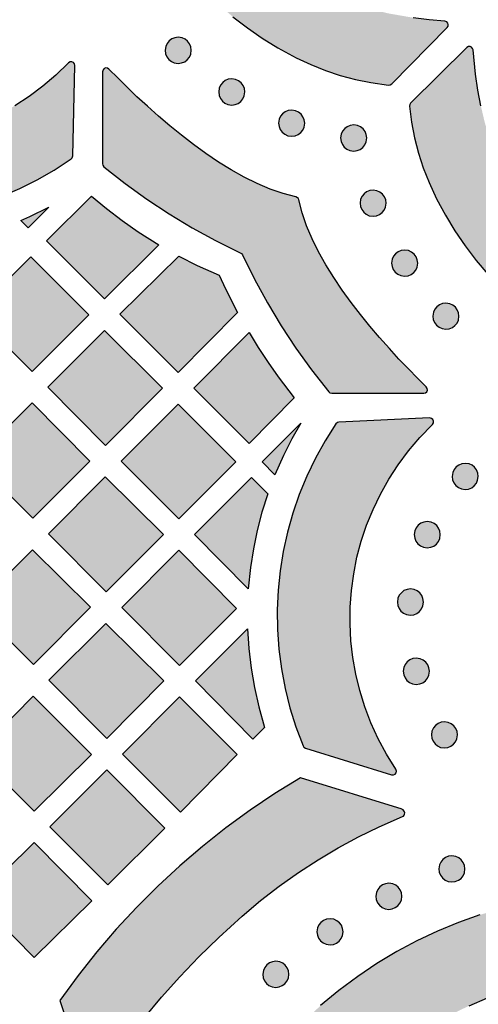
# Model space of a CAD drawing. Header units: millimetres. Extents: x -575 to 893, y -1168 to -690.
# Tile 48 of 72: x 410 to 469, y -1074 to -947. Entities that reach past the tile are written whole.
import ezdxf

# ---------------------------------------------------------------- set-up
doc = ezdxf.new("R2010")
doc.units = ezdxf.units.MM
doc.layers.add('pattern', color=7, linetype='Continuous', true_color=0x000000)

msp = doc.modelspace()

# ---------------------------------------------------------------- hatches: boundary and pattern name
at = {"layer": 'pattern'}
for points in [[(434.13, -943.3), (435.86, -944.94), (437.66, -946.48), (439.52, -947.91), (441.45, -949.24), (443.45, -950.47), (445.82, -951.76), (447.7, -952.64), (449.6, -953.4), (451.51, -954.04), (453.47, -954.56), (455.47, -954.96), (457.76, -955.27), (457.94, -955.26), (458.15, -955.13), (465.33, -947.87), (465.44, -947.68), (465.46, -947.48), (465.4, -947.29), (465.26, -947.14), (465.02, -947.05), (462.98, -946.85), (460.94, -946.59), (457.81, -946.05), (455.65, -945.54), (453.54, -944.88), (451.49, -944.09), (449.5, -943.16), (447.58, -942.09), (445.75, -940.9), (444, -939.58), (442.34, -938.15), (440.78, -936.6), (439.32, -934.94), (437.96, -933.14), (437.39, -932.21), (436.94, -931.24), (436.62, -930.23), (436.43, -929.19), (436.36, -928.14), (436.42, -927.09), (436.6, -926.06), (436.91, -925.04), (437.35, -924.06), (437.96, -923.06), (439.3, -921.29), (440.75, -919.63), (442.31, -918.08), (443.97, -916.64), (445.72, -915.32), (447.56, -914.13), (449.47, -913.06), (451.46, -912.13), (453.51, -911.33), (455.62, -910.68), (457.81, -910.16), (459.85, -909.79), (461.9, -909.49), (465.02, -909.16), (465.23, -909.09), (465.38, -908.95), (465.46, -908.76), (465.45, -908.56), (465.33, -908.34), (458.15, -901.08), (458.01, -900.97), (457.76, -900.94), (455.7, -901.21), (453.69, -901.6), (451.73, -902.1), (449.81, -902.72), (447.91, -903.47), (445.82, -904.45), (443.72, -905.58), (441.7, -906.8), (439.76, -908.12), (437.89, -909.54), (436.09, -911.06), (434.13, -912.9), (432.89, -914.2), (431.74, -915.55), (430.68, -916.95), (429.69, -918.42), (428.56, -920.35), (427.91, -921.68), (427.39, -923.05), (427, -924.46), (426.74, -925.88), (426.61, -927.32), (426.6, -928.76), (426.73, -930.2), (426.98, -931.63), (427.35, -933.03), (427.86, -934.41), (428.56, -935.85), (429.45, -937.4), (430.42, -938.88), (431.47, -940.3), (432.59, -941.66)], [(432.28, -950.79), (432.22, -950.36), (432.06, -949.96), (431.81, -949.62), (431.48, -949.36), (431.09, -949.18), (430.59, -949.11), (430.16, -949.17), (429.76, -949.33), (429.43, -949.58), (429.16, -949.91), (428.99, -950.29), (428.91, -950.79), (428.97, -951.23), (429.13, -951.63), (429.38, -951.96), (429.71, -952.23), (430.09, -952.4), (430.59, -952.48), (431.03, -952.42), (431.43, -952.26), (431.76, -952.01), (432.03, -951.68), (432.2, -951.29)], [(472.41, -981.64), (473.71, -982.88), (475.06, -984.03), (476.46, -985.09), (477.92, -986.08), (479.86, -987.22), (481.19, -987.86), (482.56, -988.38), (483.96, -988.77), (485.39, -989.03), (486.82, -989.16), (488.27, -989.17), (489.71, -989.05), (491.13, -988.8), (492.54, -988.42), (493.91, -987.91), (495.36, -987.22), (496.91, -986.32), (498.39, -985.35), (499.81, -984.3), (501.17, -983.18), (502.81, -981.64), (504.45, -979.91), (505.98, -978.11), (507.41, -976.25), (508.74, -974.32), (509.98, -972.32), (511.26, -969.95), (512.15, -968.07), (512.91, -966.18), (513.55, -964.26), (514.06, -962.3), (514.46, -960.3), (514.77, -958.01), (514.76, -957.83), (514.63, -957.62), (507.37, -950.45), (507.19, -950.33), (506.99, -950.31), (506.8, -950.37), (506.64, -950.51), (506.55, -950.75), (506.36, -952.79), (506.09, -954.83), (505.55, -957.96), (505.04, -960.12), (504.39, -962.23), (503.59, -964.29), (502.66, -966.27), (501.6, -968.19), (500.4, -970.02), (499.09, -971.78), (497.65, -973.44), (496.1, -975), (494.44, -976.45), (492.65, -977.81), (491.72, -978.39), (490.74, -978.83), (489.73, -979.15), (488.7, -979.34), (487.65, -979.41), (486.6, -979.35), (485.56, -979.17), (484.55, -978.86), (483.57, -978.42), (482.57, -977.81), (480.8, -976.47), (479.13, -975.02), (477.58, -973.46), (476.14, -971.8), (474.83, -970.05), (473.63, -968.21), (472.57, -966.3), (471.63, -964.31), (470.84, -962.26), (470.18, -960.15), (469.66, -957.96), (469.29, -955.92), (468.99, -953.87), (468.66, -950.75), (468.6, -950.54), (468.46, -950.39), (468.27, -950.32), (468.07, -950.32), (467.84, -950.45), (460.58, -957.62), (460.48, -957.76), (460.44, -958.01), (460.72, -960.07), (461.1, -962.08), (461.6, -964.04), (462.23, -965.96), (462.97, -967.86), (463.95, -969.95), (465.09, -972.05), (466.31, -974.07), (467.63, -976.01), (469.04, -977.88), (470.56, -979.68)], [(373.92, -968.95), (376.28, -969.9), (378.66, -970.71), (381.08, -971.39), (383.52, -971.92), (385.97, -972.31), (388.44, -972.56), (390.91, -972.67), (393.38, -972.64), (395.84, -972.47), (398.29, -972.17), (400.72, -971.73), (403.13, -971.15), (405.5, -970.44), (407.84, -969.59), (410.13, -968.61), (412.37, -967.49), (414.56, -966.24), (416.78, -964.79), (416.92, -964.65), (416.99, -964.41), (417.26, -952.77), (417.21, -952.54), (417.07, -952.37), (416.87, -952.28), (416.66, -952.29), (416.43, -952.42), (414.81, -953.99), (413.11, -955.43), (411.33, -956.75), (409.5, -957.94), (407.6, -959.01), (405.66, -959.95), (403.67, -960.76), (401.64, -961.45), (399.57, -962.02), (397.48, -962.45), (395.37, -962.76), (393.25, -962.94), (391.12, -962.98), (388.99, -962.9), (386.86, -962.69), (384.74, -962.35), (382.64, -961.88), (380.57, -961.27), (378.52, -960.54), (376.51, -959.67), (374.55, -958.66), (372.63, -957.53), (370.68, -956.2), (370.45, -956.1), (370.22, -956.13), (370.04, -956.26), (369.93, -956.47), (369.94, -956.72), (373.66, -968.65), (373.73, -968.8)], [(420.82, -965.43), (420.85, -965.6), (421, -965.8), (423.74, -967.96), (426.55, -970), (429.42, -971.9), (432.38, -973.68), (435.42, -975.34), (438.67, -976.94), (438.74, -976.98), (438.9, -977.17), (440.44, -980.31), (442.1, -983.35), (443.87, -986.31), (445.77, -989.19), (447.8, -992), (450.04, -994.85), (450.17, -994.97), (450.41, -995.03), (462.29, -995.03), (462.51, -994.97), (462.67, -994.83), (462.76, -994.64), (462.75, -994.42), (462.62, -994.2), (461.5, -993.08), (460.31, -991.89), (459.09, -990.61), (457.85, -989.26), (456.59, -987.85), (455.34, -986.38), (454.11, -984.87), (452.91, -983.31), (451.75, -981.71), (450.66, -980.09), (449.64, -978.44), (448.71, -976.77), (447.88, -975.1), (447.17, -973.43), (446.59, -971.76), (446.15, -970.06), (446.1, -969.91), (446.01, -969.8), (445.78, -969.69), (444.12, -969.26), (442.45, -968.68), (440.78, -967.98), (439.11, -967.15), (437.44, -966.22), (435.79, -965.2), (434.17, -964.11), (432.57, -962.95), (431.01, -961.75), (429.5, -960.52), (428.03, -959.27), (426.62, -958.01), (425.27, -956.77), (423.99, -955.55), (422.79, -954.36), (421.65, -953.21), (421.46, -953.09), (421.24, -953.07), (421.04, -953.14), (420.89, -953.3), (420.83, -953.55)], [(439.19, -956.16), (439.13, -955.72), (438.97, -955.33), (438.72, -954.99), (438.39, -954.73), (438, -954.55), (437.5, -954.48), (437.06, -954.53), (436.67, -954.69), (436.33, -954.95), (436.07, -955.27), (435.89, -955.66), (435.82, -956.16), (435.88, -956.6), (436.04, -956.99), (436.29, -957.33), (436.62, -957.59), (437, -957.77), (437.5, -957.85), (437.94, -957.79), (438.33, -957.63), (438.67, -957.38), (438.94, -957.05), (439.11, -956.66)], [(446.92, -960.19), (446.86, -959.75), (446.7, -959.35), (446.45, -959.02), (446.12, -958.75), (445.74, -958.58), (445.24, -958.5), (444.8, -958.56), (444.4, -958.72), (444.07, -958.97), (443.8, -959.3), (443.63, -959.69), (443.55, -960.19), (443.61, -960.63), (443.77, -961.02), (444.02, -961.36), (444.35, -961.62), (444.74, -961.8), (445.24, -961.87), (445.67, -961.82), (446.07, -961.65), (446.41, -961.4), (446.67, -961.08), (446.85, -960.69)], [(454.93, -962.1), (454.87, -961.66), (454.71, -961.27), (454.46, -960.93), (454.13, -960.67), (453.75, -960.49), (453.25, -960.42), (452.81, -960.47), (452.41, -960.64), (452.08, -960.89), (451.81, -961.22), (451.64, -961.6), (451.56, -962.1), (451.62, -962.54), (451.78, -962.94), (452.03, -963.27), (452.36, -963.54), (452.75, -963.71), (453.25, -963.79), (453.68, -963.73), (454.08, -963.57), (454.41, -963.32), (454.68, -962.99), (454.86, -962.6)], [(457.43, -970.51), (457.38, -970.07), (457.22, -969.68), (456.96, -969.34), (456.63, -969.08), (456.25, -968.9), (455.75, -968.82), (455.31, -968.88), (454.92, -969.04), (454.58, -969.3), (454.32, -969.62), (454.14, -970.01), (454.07, -970.51), (454.12, -970.95), (454.28, -971.34), (454.54, -971.68), (454.86, -971.94), (455.25, -972.12), (455.75, -972.2), (456.19, -972.14), (456.58, -971.98), (456.92, -971.72), (457.18, -971.4), (457.36, -971.01)], [(428.07, -975.87), (421.07, -982.86), (413.6, -975.38), (419.39, -969.59), (421.34, -971.21), (423.36, -972.75), (425.43, -974.2)], [(410.28, -972.75), (411.44, -972.24), (413.9, -971.04), (411.23, -973.7)], [(411.57, -977.41), (419.05, -984.89), (411.72, -992.22), (404.21, -984.78)], [(438.26, -984.6), (430.57, -992.35), (423.06, -984.84), (430.65, -977.33), (433.04, -978.53), (435.88, -979.81), (436.7, -981.55)], [(461.51, -978.24), (461.45, -977.81), (461.29, -977.41), (461.04, -977.07), (460.71, -976.81), (460.32, -976.63), (459.82, -976.56), (459.39, -976.61), (458.99, -976.78), (458.66, -977.03), (458.39, -977.36), (458.22, -977.74), (458.14, -978.24), (458.2, -978.68), (458.36, -979.08), (458.61, -979.41), (458.94, -979.68), (459.32, -979.85), (459.82, -979.93), (460.26, -979.87), (460.66, -979.71), (460.99, -979.46), (461.26, -979.13), (461.43, -978.74)], [(466.84, -985.08), (466.78, -984.64), (466.62, -984.25), (466.37, -983.91), (466.04, -983.64), (465.65, -983.47), (465.15, -983.39), (464.71, -983.45), (464.32, -983.61), (463.98, -983.86), (463.72, -984.19), (463.54, -984.58), (463.47, -985.08), (463.52, -985.52), (463.69, -985.91), (463.94, -986.25), (464.27, -986.51), (464.65, -986.69), (465.15, -986.76), (465.59, -986.71), (465.98, -986.54), (466.32, -986.29), (466.59, -985.96), (466.76, -985.58)], [(421.08, -986.91), (428.55, -994.38), (421.19, -1001.75), (413.75, -994.24)], [(439.73, -987.18), (440.93, -989.13), (442.19, -991.04), (443.5, -992.9), (445.58, -995.62), (439.74, -1001.51), (432.6, -994.38)], [(411.82, -1011.11), (404.31, -1003.67), (411.72, -996.27), (419.16, -1003.77)], [(430.68, -1011.21), (423.23, -1003.76), (430.58, -996.41), (438.03, -1003.86)], [(446.44, -998.86), (445.26, -1000.92), (444.19, -1003.03), (443.08, -1005.54), (441.42, -1003.88)], [(450.96, -998.95), (449.56, -1001.14), (448.31, -1003.4), (447.19, -1005.72), (446.22, -1008.08), (445.38, -1010.49), (444.7, -1012.93), (444.15, -1015.41), (443.75, -1017.91), (443.49, -1020.43), (443.38, -1022.96), (443.41, -1025.5), (443.59, -1028.04), (443.91, -1030.56), (444.39, -1033.08), (445.01, -1035.57), (445.78, -1038.03), (446.72, -1040.51), (446.81, -1040.66), (447.02, -1040.78), (458.13, -1044.23), (458.37, -1044.24), (458.58, -1044.14), (458.71, -1043.96), (458.76, -1043.74), (458.67, -1043.5), (457.46, -1041.56), (456.39, -1039.57), (455.46, -1037.54), (454.67, -1035.47), (454.02, -1033.37), (453.5, -1031.24), (453.12, -1029.09), (452.88, -1026.93), (452.77, -1024.77), (452.8, -1022.6), (452.96, -1020.44), (453.25, -1018.3), (453.67, -1016.18), (454.23, -1014.08), (454.92, -1012.02), (455.74, -1010), (456.69, -1008.03), (457.77, -1006.1), (458.97, -1004.24), (460.31, -1002.45), (461.77, -1000.73), (463.41, -999.04), (463.53, -998.84), (463.55, -998.62), (463.47, -998.42), (463.31, -998.27), (463.05, -998.21), (451.33, -998.74), (451.14, -998.78)], [(469.33, -1005.74), (469.27, -1005.31), (469.11, -1004.91), (468.86, -1004.57), (468.53, -1004.31), (468.14, -1004.13), (467.64, -1004.06), (467.21, -1004.12), (466.81, -1004.28), (466.48, -1004.53), (466.21, -1004.86), (466.03, -1005.24), (465.96, -1005.74), (466.02, -1006.18), (466.18, -1006.58), (466.43, -1006.91), (466.76, -1007.18), (467.15, -1007.35), (467.64, -1007.43), (468.08, -1007.37), (468.48, -1007.21), (468.81, -1006.96), (469.08, -1006.63), (469.25, -1006.24)], [(428.67, -1013.22), (421.28, -1020.61), (413.83, -1013.15), (421.18, -1005.8)], [(442.15, -1008.01), (441.4, -1010.36), (440.78, -1012.71), (440.29, -1015.09), (439.91, -1017.5), (439.64, -1020.24), (432.7, -1013.24), (440.04, -1005.9)], [(464.43, -1013.25), (464.38, -1012.82), (464.21, -1012.42), (463.96, -1012.08), (463.64, -1011.82), (463.25, -1011.64), (462.75, -1011.57), (462.31, -1011.63), (461.92, -1011.79), (461.58, -1012.04), (461.32, -1012.37), (461.14, -1012.75), (461.06, -1013.25), (461.12, -1013.69), (461.28, -1014.09), (461.53, -1014.42), (461.86, -1014.69), (462.25, -1014.86), (462.75, -1014.94), (463.19, -1014.88), (463.58, -1014.72), (463.92, -1014.47), (464.18, -1014.14), (464.36, -1013.76)], [(419.28, -1022.61), (411.9, -1029.99), (404.41, -1022.57), (411.79, -1015.2)], [(438.12, -1022.77), (430.75, -1030.14), (423.3, -1022.64), (430.68, -1015.26)], [(462.25, -1021.95), (462.19, -1021.51), (462.03, -1021.12), (461.78, -1020.78), (461.45, -1020.52), (461.06, -1020.34), (460.56, -1020.26), (460.13, -1020.32), (459.73, -1020.48), (459.4, -1020.74), (459.13, -1021.06), (458.96, -1021.45), (458.88, -1021.95), (458.94, -1022.39), (459.1, -1022.78), (459.35, -1023.12), (459.68, -1023.38), (460.06, -1023.56), (460.56, -1023.63), (461, -1023.58), (461.4, -1023.42), (461.73, -1023.16), (462, -1022.84), (462.17, -1022.45)], [(421.24, -1024.7), (428.74, -1032.12), (421.36, -1039.56), (413.9, -1032.03)], [(441.75, -1038.11), (440.23, -1039.62), (432.81, -1032.13), (439.55, -1025.39), (439.71, -1027.96), (440, -1030.49), (440.43, -1032.99), (440.99, -1035.47)], [(463.02, -1030.88), (462.96, -1030.44), (462.8, -1030.05), (462.54, -1029.71), (462.22, -1029.45), (461.83, -1029.27), (461.33, -1029.2), (460.89, -1029.25), (460.5, -1029.42), (460.16, -1029.67), (459.9, -1030), (459.72, -1030.38), (459.65, -1030.88), (459.7, -1031.32), (459.87, -1031.71), (460.12, -1032.05), (460.45, -1032.32), (460.83, -1032.49), (461.33, -1032.57), (461.77, -1032.51), (462.16, -1032.35), (462.5, -1032.1), (462.76, -1031.77), (462.94, -1031.38)], [(411.87, -1034.08), (419.38, -1041.59), (411.99, -1048.9), (404.55, -1041.46)], [(430.76, -1034.18), (438.22, -1041.63), (430.88, -1049.04), (423.39, -1041.55)], [(466.65, -1039.08), (466.59, -1038.64), (466.43, -1038.25), (466.18, -1037.91), (465.85, -1037.65), (465.46, -1037.47), (464.96, -1037.39), (464.53, -1037.45), (464.13, -1037.61), (463.8, -1037.86), (463.53, -1038.19), (463.35, -1038.58), (463.28, -1039.08), (463.34, -1039.52), (463.5, -1039.91), (463.75, -1040.25), (464.08, -1040.51), (464.46, -1040.69), (464.96, -1040.76), (465.4, -1040.71), (465.8, -1040.55), (466.13, -1040.29), (466.4, -1039.97), (466.57, -1039.58)], [(414.03, -1050.94), (421.39, -1043.6), (428.88, -1051.09), (421.49, -1058.4)], [(418.98, -1084.18), (418.99, -1084.2), (418.99, -1084.21), (419, -1084.23), (419.01, -1084.24), (419.02, -1084.26), (419.02, -1084.27), (419.03, -1084.29), (419.04, -1084.3), (419.04, -1084.3), (419.05, -1084.31), (419.05, -1084.32), (419.06, -1084.33), (419.06, -1084.33), (419.07, -1084.34), (419.08, -1084.35), (419.08, -1084.35), (419.09, -1084.36), (419.09, -1084.37), (419.1, -1084.37), (419.11, -1084.38), (419.11, -1084.38), (419.12, -1084.39), (419.13, -1084.4), (419.13, -1084.4), (419.14, -1084.41), (419.15, -1084.41), (419.15, -1084.42), (419.16, -1084.43), (419.17, -1084.43), (419.18, -1084.44), (419.18, -1084.44), (419.19, -1084.45), (419.2, -1084.45), (419.21, -1084.45), (419.21, -1084.46), (419.22, -1084.46), (419.23, -1084.47), (419.24, -1084.47), (419.25, -1084.47), (419.25, -1084.48), (419.26, -1084.48), (419.27, -1084.49), (419.28, -1084.49), (419.29, -1084.49), (419.31, -1084.5), (419.33, -1084.5), (419.34, -1084.51), (419.36, -1084.51), (419.38, -1084.51), (419.39, -1084.52), (419.41, -1084.52), (419.43, -1084.52), (419.44, -1084.52), (419.46, -1084.52), (419.48, -1084.52), (419.5, -1084.52), (419.51, -1084.52), (419.52, -1084.52), (419.53, -1084.52), (419.54, -1084.51), (419.55, -1084.51), (419.56, -1084.51), (419.56, -1084.51), (419.57, -1084.51), (419.58, -1084.51), (419.59, -1084.5), (419.6, -1084.5), (419.61, -1084.5), (419.62, -1084.49), (419.62, -1084.49), (419.63, -1084.49), (419.64, -1084.49), (419.65, -1084.48), (419.66, -1084.48), (419.67, -1084.47), (419.67, -1084.47), (419.68, -1084.47), (419.69, -1084.46), (419.7, -1084.46), (419.71, -1084.45), (419.71, -1084.45), (419.72, -1084.44), (419.73, -1084.44), (419.74, -1084.44), (419.74, -1084.43), (419.75, -1084.42), (419.76, -1084.42), (419.76, -1084.41), (419.77, -1084.41), (419.78, -1084.4), (419.79, -1084.4), (419.79, -1084.39), (419.8, -1084.39), (419.81, -1084.37), (419.82, -1084.36), (419.83, -1084.35), (419.85, -1084.33), (419.86, -1084.32), (419.87, -1084.31), (419.87, -1084.29), (421.88, -1081.32), (423.97, -1078.44), (426.15, -1075.64), (428.42, -1072.92), (430.79, -1070.28), (433.25, -1067.71), (435.82, -1065.2), (438.86, -1062.44), (441.22, -1060.46), (443.64, -1058.59), (446.12, -1056.83), (448.65, -1055.19), (451.23, -1053.66), (453.85, -1052.24), (456.52, -1050.94), (459.53, -1049.62), (459.54, -1049.62), (459.55, -1049.62), (459.56, -1049.61), (459.57, -1049.61), (459.57, -1049.6), (459.58, -1049.6), (459.59, -1049.59), (459.6, -1049.59), (459.61, -1049.58), (459.61, -1049.58), (459.62, -1049.57), (459.63, -1049.57), (459.64, -1049.56), (459.65, -1049.56), (459.65, -1049.55), (459.66, -1049.55), (459.67, -1049.54), (459.68, -1049.53), (459.68, -1049.53), (459.69, -1049.52), (459.7, -1049.51), (459.7, -1049.51), (459.71, -1049.5), (459.72, -1049.49), (459.72, -1049.48), (459.73, -1049.48), (459.74, -1049.47), (459.74, -1049.46), (459.75, -1049.45), (459.75, -1049.45), (459.76, -1049.44), (459.76, -1049.43), (459.77, -1049.42), (459.77, -1049.41), (459.78, -1049.4), (459.78, -1049.39), (459.79, -1049.39), (459.79, -1049.38), (459.8, -1049.37), (459.8, -1049.36), (459.81, -1049.35), (459.81, -1049.34), (459.81, -1049.33), (459.82, -1049.32), (459.82, -1049.31), (459.82, -1049.3), (459.82, -1049.29), (459.83, -1049.29), (459.83, -1049.28), (459.83, -1049.27), (459.83, -1049.26), (459.84, -1049.25), (459.84, -1049.24), (459.84, -1049.23), (459.84, -1049.22), (459.84, -1049.21), (459.84, -1049.2), (459.84, -1049.19), (459.84, -1049.18), (459.84, -1049.17), (459.84, -1049.16), (459.84, -1049.16), (459.84, -1049.15), (459.84, -1049.14), (459.84, -1049.13), (459.84, -1049.12), (459.84, -1049.11), (459.84, -1049.1), (459.84, -1049.09), (459.84, -1049.08), (459.84, -1049.07), (459.83, -1049.06), (459.83, -1049.06), (459.83, -1049.05), (459.83, -1049.04), (459.83, -1049.03), (459.82, -1049.02), (459.82, -1049.01), (459.82, -1049), (459.81, -1048.99), (459.81, -1048.98), (459.81, -1048.97), (459.8, -1048.96), (459.8, -1048.96), (459.8, -1048.95), (459.79, -1048.94), (459.79, -1048.93), (459.78, -1048.92), (459.78, -1048.91), (459.77, -1048.9), (459.77, -1048.89), (459.76, -1048.89), (459.76, -1048.88), (459.75, -1048.87), (459.74, -1048.86), (459.74, -1048.85), (459.73, -1048.85), (459.73, -1048.84), (459.72, -1048.83), (459.71, -1048.82), (459.71, -1048.82), (459.7, -1048.81), (459.69, -1048.8), (459.69, -1048.8), (459.68, -1048.79), (459.67, -1048.78), (459.66, -1048.78), (459.66, -1048.77), (459.65, -1048.76), (459.64, -1048.76), (459.63, -1048.75), (459.63, -1048.75), (459.62, -1048.74), (459.61, -1048.74), (459.6, -1048.73), (459.59, -1048.73), (459.58, -1048.72), (459.58, -1048.72), (459.57, -1048.71), (459.56, -1048.71), (459.55, -1048.71), (459.54, -1048.7), (459.53, -1048.7), (459.53, -1048.69), (459.52, -1048.69), (459.51, -1048.69), (459.5, -1048.68), (459.49, -1048.68), (446.36, -1044.61), (443.07, -1046.65), (439.86, -1048.81), (436.74, -1051.08), (433.72, -1053.48), (430.79, -1055.98), (427.95, -1058.6), (425.23, -1061.32), (422.6, -1064.14), (420.08, -1067.07), (417.68, -1070.1), (415.31, -1073.33)], [(419.43, -1060.48), (411.99, -1052.96), (404.55, -1060.26), (411.98, -1067.78)], [(467.61, -1056.36), (467.55, -1055.92), (467.39, -1055.53), (467.14, -1055.19), (466.81, -1054.93), (466.43, -1054.75), (465.93, -1054.68), (465.49, -1054.73), (465.1, -1054.9), (464.76, -1055.15), (464.49, -1055.48), (464.32, -1055.86), (464.24, -1056.36), (464.3, -1056.8), (464.46, -1057.19), (464.71, -1057.53), (465.04, -1057.8), (465.43, -1057.97), (465.93, -1058.05), (466.36, -1057.99), (466.76, -1057.83), (467.1, -1057.58), (467.36, -1057.25), (467.54, -1056.86)], [(459.47, -1059.89), (459.42, -1059.46), (459.25, -1059.06), (459, -1058.73), (458.67, -1058.46), (458.29, -1058.29), (457.79, -1058.21), (457.35, -1058.27), (456.96, -1058.43), (456.62, -1058.68), (456.36, -1059.01), (456.18, -1059.4), (456.1, -1059.89), (456.16, -1060.33), (456.32, -1060.73), (456.57, -1061.06), (456.9, -1061.33), (457.29, -1061.5), (457.79, -1061.58), (458.23, -1061.52), (458.62, -1061.36), (458.96, -1061.11), (459.22, -1060.78), (459.4, -1060.4)], [(526.88, -1074.3), (524.54, -1072.33), (522.14, -1070.5), (519.66, -1068.81), (517.12, -1067.26), (514.52, -1065.85), (511.87, -1064.58), (509.17, -1063.44), (506.43, -1062.45), (503.66, -1061.6), (500.85, -1060.89), (498.02, -1060.32), (495.17, -1059.89), (492.3, -1059.59), (489.43, -1059.44), (486.55, -1059.43), (483.68, -1059.56), (480.81, -1059.83), (477.95, -1060.24), (475.12, -1060.79), (472.3, -1061.47), (469.52, -1062.3), (466.77, -1063.27), (464.07, -1064.38), (461.41, -1065.63), (458.8, -1067.02), (456.24, -1068.55), (453.76, -1070.23), (451.33, -1072.04), (448.98, -1074), (446.22, -1076.51), (443.57, -1079.14), (441.03, -1081.86), (438.61, -1084.69), (436.31, -1087.61), (434.13, -1090.62), (432.07, -1093.72), (430.14, -1096.91), (428.34, -1100.17), (426.64, -1103.58), (426.59, -1103.73), (426.63, -1103.98), (431.51, -1115.52), (431.65, -1115.7), (431.84, -1115.8), (432.05, -1115.8), (432.25, -1115.71), (432.4, -1115.51), (433.78, -1112.21), (435.29, -1108.98), (436.92, -1105.82), (438.68, -1102.74), (440.57, -1099.73), (442.57, -1096.8), (444.69, -1093.96), (446.93, -1091.2), (449.28, -1088.54), (451.74, -1085.96), (454.3, -1083.49), (457.09, -1081.02), (459.18, -1079.35), (461.33, -1077.82), (463.55, -1076.42), (465.82, -1075.15), (468.15, -1074.01), (470.52, -1073.01), (472.94, -1072.15), (475.39, -1071.42), (477.87, -1070.82), (480.38, -1070.36), (482.9, -1070.03), (485.44, -1069.85), (487.98, -1069.79), (490.52, -1069.87), (493.06, -1070.09), (495.59, -1070.45), (498.1, -1070.94), (500.58, -1071.58), (503.04, -1072.34), (505.47, -1073.25), (507.85, -1074.3), (510.19, -1075.48), (512.48, -1076.8), (514.78, -1078.31), (517.53, -1080.32), (520.18, -1082.45), (522.73, -1084.69), (525.17, -1087.03), (527.5, -1089.48), (529.72, -1092.02), (531.82, -1094.66), (533.8, -1097.39), (535.66, -1100.21), (537.4, -1103.11), (539.01, -1106.09), (540.49, -1109.14), (541.83, -1112.26), (543.06, -1115.52), (543.19, -1115.72), (543.38, -1115.83), (543.6, -1115.84), (543.8, -1115.75), (543.96, -1115.54), (548.78, -1103.78), (548.82, -1103.64), (548.77, -1103.39), (547.13, -1100.13), (545.36, -1096.94), (543.47, -1093.82), (541.46, -1090.78), (539.33, -1087.83), (537.08, -1084.96), (534.73, -1082.19), (532.26, -1079.5), (529.69, -1076.91)], [(451.87, -1064.47), (451.81, -1064.04), (451.65, -1063.64), (451.4, -1063.3), (451.07, -1063.04), (450.69, -1062.86), (450.19, -1062.79), (449.75, -1062.85), (449.36, -1063.01), (449.02, -1063.26), (448.75, -1063.59), (448.58, -1063.97), (448.5, -1064.47), (448.56, -1064.91), (448.72, -1065.3), (448.97, -1065.64), (449.3, -1065.91), (449.69, -1066.08), (450.19, -1066.16), (450.62, -1066.1), (451.02, -1065.94), (451.36, -1065.69), (451.62, -1065.36), (451.8, -1064.97)], [(444.88, -1069.96), (444.83, -1069.52), (444.66, -1069.12), (444.41, -1068.79), (444.09, -1068.52), (443.7, -1068.35), (443.2, -1068.27), (442.76, -1068.33), (442.37, -1068.49), (442.03, -1068.74), (441.77, -1069.07), (441.59, -1069.46), (441.51, -1069.96), (441.57, -1070.4), (441.73, -1070.79), (441.99, -1071.13), (442.31, -1071.39), (442.7, -1071.57), (443.2, -1071.64), (443.64, -1071.59), (444.03, -1071.42), (444.37, -1071.17), (444.63, -1070.84), (444.81, -1070.46)]]:
    msp.add_hatch(color=256, dxfattribs=at).paths.add_polyline_path(points, flags=0)

# ---------------------------------------------------------------- linework, layer by layer
for points in [[(437.66, -946.48), (439.52, -947.91), (441.45, -949.24), (443.45, -950.47), (445.82, -951.76), (447.7, -952.64), (449.6, -953.4), (451.51, -954.04), (453.47, -954.56), (455.47, -954.96), (457.76, -955.27), (457.94, -955.26), (458.15, -955.13), (465.33, -947.87), (465.44, -947.68), (465.46, -947.48), (465.4, -947.29), (465.26, -947.14), (465.02, -947.05), (462.98, -946.85), (460.94, -946.59)], [(469.66, -957.96), (469.29, -955.92), (468.99, -953.87), (468.66, -950.75), (468.6, -950.54), (468.46, -950.39), (468.27, -950.32), (468.07, -950.32), (467.84, -950.45), (460.58, -957.62), (460.48, -957.76), (460.44, -958.01), (460.72, -960.07), (461.1, -962.08), (461.6, -964.04), (462.23, -965.96), (462.97, -967.86), (463.95, -969.95), (465.09, -972.05), (466.31, -974.07), (467.63, -976.01), (469.04, -977.88), (470.56, -979.68)], [(407.84, -969.59), (410.13, -968.61), (412.37, -967.49), (414.56, -966.24), (416.78, -964.79), (416.92, -964.65), (416.99, -964.41), (417.26, -952.77), (417.21, -952.54), (417.07, -952.37), (416.87, -952.28), (416.66, -952.29), (416.43, -952.42), (414.81, -953.99), (413.11, -955.43), (411.33, -956.75), (409.5, -957.94)], [(459.49, -1048.68), (446.36, -1044.61), (443.07, -1046.65), (439.86, -1048.81), (436.74, -1051.08), (433.72, -1053.48), (430.79, -1055.98), (427.95, -1058.6), (425.23, -1061.32), (422.6, -1064.14), (420.08, -1067.07), (417.68, -1070.1), (415.31, -1073.33), (418.98, -1084.18)], [(419.87, -1084.29), (421.88, -1081.32), (423.97, -1078.44), (426.15, -1075.64), (428.42, -1072.92), (430.79, -1070.28), (433.25, -1067.71), (435.82, -1065.2), (438.86, -1062.44), (441.22, -1060.46), (443.64, -1058.59), (446.12, -1056.83), (448.65, -1055.19), (451.23, -1053.66), (453.85, -1052.24), (456.52, -1050.94), (459.53, -1049.62)], [(469.52, -1062.3), (466.77, -1063.27), (464.07, -1064.38), (461.41, -1065.63), (458.8, -1067.02), (456.24, -1068.55), (453.76, -1070.23), (451.33, -1072.04), (448.98, -1074)], [(468.15, -1074.01), (470.52, -1073.01)]]:
    msp.add_lwpolyline(points, dxfattribs=at)
for points in [[(432.28, -950.79), (432.22, -950.36), (432.06, -949.96), (431.81, -949.62), (431.48, -949.36), (431.09, -949.18), (430.59, -949.11), (430.16, -949.17), (429.76, -949.33), (429.43, -949.58), (429.16, -949.91), (428.99, -950.29), (428.91, -950.79), (428.97, -951.23), (429.13, -951.63), (429.38, -951.96), (429.71, -952.23), (430.09, -952.4), (430.59, -952.48), (431.03, -952.42), (431.43, -952.26), (431.76, -952.01), (432.03, -951.68), (432.2, -951.29)], [(420.82, -965.43), (420.85, -965.6), (421, -965.8), (423.74, -967.96), (426.55, -970), (429.42, -971.9), (432.38, -973.68), (435.42, -975.34), (438.67, -976.94), (438.74, -976.98), (438.9, -977.17), (440.44, -980.31), (442.1, -983.35), (443.87, -986.31), (445.77, -989.19), (447.8, -992), (450.04, -994.85), (450.17, -994.97), (450.41, -995.03), (462.29, -995.03), (462.51, -994.97), (462.67, -994.83), (462.76, -994.64), (462.75, -994.42), (462.62, -994.2), (461.5, -993.08), (460.31, -991.89), (459.09, -990.61), (457.85, -989.26), (456.59, -987.85), (455.34, -986.38), (454.11, -984.87), (452.91, -983.31), (451.75, -981.71), (450.66, -980.09), (449.64, -978.44), (448.71, -976.77), (447.88, -975.1), (447.17, -973.43), (446.59, -971.76), (446.15, -970.06), (446.1, -969.91), (446.01, -969.8), (445.78, -969.69), (444.12, -969.26), (442.45, -968.68), (440.78, -967.98), (439.11, -967.15), (437.44, -966.22), (435.79, -965.2), (434.17, -964.11), (432.57, -962.95), (431.01, -961.75), (429.5, -960.52), (428.03, -959.27), (426.62, -958.01), (425.27, -956.77), (423.99, -955.55), (422.79, -954.36), (421.65, -953.21), (421.46, -953.09), (421.24, -953.07), (421.04, -953.14), (420.89, -953.3), (420.83, -953.55)], [(439.19, -956.16), (439.13, -955.72), (438.97, -955.33), (438.72, -954.99), (438.39, -954.73), (438, -954.55), (437.5, -954.48), (437.06, -954.53), (436.67, -954.69), (436.33, -954.95), (436.07, -955.27), (435.89, -955.66), (435.82, -956.16), (435.88, -956.6), (436.04, -956.99), (436.29, -957.33), (436.62, -957.59), (437, -957.77), (437.5, -957.85), (437.94, -957.79), (438.33, -957.63), (438.67, -957.38), (438.94, -957.05), (439.11, -956.66)], [(446.92, -960.19), (446.86, -959.75), (446.7, -959.35), (446.45, -959.02), (446.12, -958.75), (445.74, -958.58), (445.24, -958.5), (444.8, -958.56), (444.4, -958.72), (444.07, -958.97), (443.8, -959.3), (443.63, -959.69), (443.55, -960.19), (443.61, -960.63), (443.77, -961.02), (444.02, -961.36), (444.35, -961.62), (444.74, -961.8), (445.24, -961.87), (445.67, -961.82), (446.07, -961.65), (446.41, -961.4), (446.67, -961.08), (446.85, -960.69)], [(454.93, -962.1), (454.87, -961.66), (454.71, -961.27), (454.46, -960.93), (454.13, -960.67), (453.75, -960.49), (453.25, -960.42), (452.81, -960.47), (452.41, -960.64), (452.08, -960.89), (451.81, -961.22), (451.64, -961.6), (451.56, -962.1), (451.62, -962.54), (451.78, -962.94), (452.03, -963.27), (452.36, -963.54), (452.75, -963.71), (453.25, -963.79), (453.68, -963.73), (454.08, -963.57), (454.41, -963.32), (454.68, -962.99), (454.86, -962.6)], [(457.43, -970.51), (457.38, -970.07), (457.22, -969.68), (456.96, -969.34), (456.63, -969.08), (456.25, -968.9), (455.75, -968.82), (455.31, -968.88), (454.92, -969.04), (454.58, -969.3), (454.32, -969.62), (454.14, -970.01), (454.07, -970.51), (454.12, -970.95), (454.28, -971.34), (454.54, -971.68), (454.86, -971.94), (455.25, -972.12), (455.75, -972.2), (456.19, -972.14), (456.58, -971.98), (456.92, -971.72), (457.18, -971.4), (457.36, -971.01)], [(428.07, -975.87), (421.07, -982.86), (413.6, -975.38), (419.39, -969.59), (421.34, -971.21), (423.36, -972.75), (425.43, -974.2)], [(410.28, -972.75), (411.44, -972.24), (413.9, -971.04), (411.23, -973.7)], [(411.57, -977.41), (419.05, -984.89), (411.72, -992.22), (404.21, -984.78)], [(438.26, -984.6), (430.57, -992.35), (423.06, -984.84), (430.65, -977.33), (433.04, -978.53), (435.88, -979.81), (436.7, -981.55)], [(461.51, -978.24), (461.45, -977.81), (461.29, -977.41), (461.04, -977.07), (460.71, -976.81), (460.32, -976.63), (459.82, -976.56), (459.39, -976.61), (458.99, -976.78), (458.66, -977.03), (458.39, -977.36), (458.22, -977.74), (458.14, -978.24), (458.2, -978.68), (458.36, -979.08), (458.61, -979.41), (458.94, -979.68), (459.32, -979.85), (459.82, -979.93), (460.26, -979.87), (460.66, -979.71), (460.99, -979.46), (461.26, -979.13), (461.43, -978.74)], [(466.84, -985.08), (466.78, -984.64), (466.62, -984.25), (466.37, -983.91), (466.04, -983.64), (465.65, -983.47), (465.15, -983.39), (464.71, -983.45), (464.32, -983.61), (463.98, -983.86), (463.72, -984.19), (463.54, -984.58), (463.47, -985.08), (463.52, -985.52), (463.69, -985.91), (463.94, -986.25), (464.27, -986.51), (464.65, -986.69), (465.15, -986.76), (465.59, -986.71), (465.98, -986.54), (466.32, -986.29), (466.59, -985.96), (466.76, -985.58)], [(421.08, -986.91), (428.55, -994.38), (421.19, -1001.75), (413.75, -994.24)], [(439.73, -987.18), (440.93, -989.13), (442.19, -991.04), (443.5, -992.9), (445.58, -995.62), (439.74, -1001.51), (432.6, -994.38)], [(411.82, -1011.11), (404.31, -1003.67), (411.72, -996.27), (419.16, -1003.77)], [(430.68, -1011.21), (423.23, -1003.76), (430.58, -996.41), (438.03, -1003.86)], [(446.44, -998.86), (445.26, -1000.92), (444.19, -1003.03), (443.08, -1005.54), (441.42, -1003.88)], [(450.96, -998.95), (449.56, -1001.14), (448.31, -1003.4), (447.19, -1005.72), (446.22, -1008.08), (445.38, -1010.49), (444.7, -1012.93), (444.15, -1015.41), (443.75, -1017.91), (443.49, -1020.43), (443.38, -1022.96), (443.41, -1025.5), (443.59, -1028.04), (443.91, -1030.56), (444.39, -1033.08), (445.01, -1035.57), (445.78, -1038.03), (446.72, -1040.51), (446.81, -1040.66), (447.02, -1040.78), (458.13, -1044.23), (458.37, -1044.24), (458.58, -1044.14), (458.71, -1043.96), (458.76, -1043.74), (458.67, -1043.5), (457.46, -1041.56), (456.39, -1039.57), (455.46, -1037.54), (454.67, -1035.47), (454.02, -1033.37), (453.5, -1031.24), (453.12, -1029.09), (452.88, -1026.93), (452.77, -1024.77), (452.8, -1022.6), (452.96, -1020.44), (453.25, -1018.3), (453.67, -1016.18), (454.23, -1014.08), (454.92, -1012.02), (455.74, -1010), (456.69, -1008.03), (457.77, -1006.1), (458.97, -1004.24), (460.31, -1002.45), (461.77, -1000.73), (463.41, -999.04), (463.53, -998.84), (463.55, -998.62), (463.47, -998.42), (463.31, -998.27), (463.05, -998.21), (451.33, -998.74), (451.14, -998.78)], [(469.33, -1005.74), (469.27, -1005.31), (469.11, -1004.91), (468.86, -1004.57), (468.53, -1004.31), (468.14, -1004.13), (467.64, -1004.06), (467.21, -1004.12), (466.81, -1004.28), (466.48, -1004.53), (466.21, -1004.86), (466.03, -1005.24), (465.96, -1005.74), (466.02, -1006.18), (466.18, -1006.58), (466.43, -1006.91), (466.76, -1007.18), (467.15, -1007.35), (467.64, -1007.43), (468.08, -1007.37), (468.48, -1007.21), (468.81, -1006.96), (469.08, -1006.63), (469.25, -1006.24)], [(428.67, -1013.22), (421.28, -1020.61), (413.83, -1013.15), (421.18, -1005.8)], [(442.15, -1008.01), (441.4, -1010.36), (440.78, -1012.71), (440.29, -1015.09), (439.91, -1017.5), (439.64, -1020.24), (432.7, -1013.24), (440.04, -1005.9)], [(464.43, -1013.25), (464.38, -1012.82), (464.21, -1012.42), (463.96, -1012.08), (463.64, -1011.82), (463.25, -1011.64), (462.75, -1011.57), (462.31, -1011.63), (461.92, -1011.79), (461.58, -1012.04), (461.32, -1012.37), (461.14, -1012.75), (461.06, -1013.25), (461.12, -1013.69), (461.28, -1014.09), (461.53, -1014.42), (461.86, -1014.69), (462.25, -1014.86), (462.75, -1014.94), (463.19, -1014.88), (463.58, -1014.72), (463.92, -1014.47), (464.18, -1014.14), (464.36, -1013.76)], [(419.28, -1022.61), (411.9, -1029.99), (404.41, -1022.57), (411.79, -1015.2)], [(438.12, -1022.77), (430.75, -1030.14), (423.3, -1022.64), (430.68, -1015.26)], [(462.25, -1021.95), (462.19, -1021.51), (462.03, -1021.12), (461.78, -1020.78), (461.45, -1020.52), (461.06, -1020.34), (460.56, -1020.26), (460.13, -1020.32), (459.73, -1020.48), (459.4, -1020.74), (459.13, -1021.06), (458.96, -1021.45), (458.88, -1021.95), (458.94, -1022.39), (459.1, -1022.78), (459.35, -1023.12), (459.68, -1023.38), (460.06, -1023.56), (460.56, -1023.63), (461, -1023.58), (461.4, -1023.42), (461.73, -1023.16), (462, -1022.84), (462.17, -1022.45)], [(421.24, -1024.7), (428.74, -1032.12), (421.36, -1039.56), (413.9, -1032.03)], [(441.75, -1038.11), (440.23, -1039.62), (432.81, -1032.13), (439.55, -1025.39), (439.71, -1027.96), (440, -1030.49), (440.43, -1032.99), (440.99, -1035.47)], [(463.02, -1030.88), (462.96, -1030.44), (462.8, -1030.05), (462.54, -1029.71), (462.22, -1029.45), (461.83, -1029.27), (461.33, -1029.2), (460.89, -1029.25), (460.5, -1029.42), (460.16, -1029.67), (459.9, -1030), (459.72, -1030.38), (459.65, -1030.88), (459.7, -1031.32), (459.87, -1031.71), (460.12, -1032.05), (460.45, -1032.32), (460.83, -1032.49), (461.33, -1032.57), (461.77, -1032.51), (462.16, -1032.35), (462.5, -1032.1), (462.76, -1031.77), (462.94, -1031.38)], [(411.87, -1034.08), (419.38, -1041.59), (411.99, -1048.9), (404.55, -1041.46)], [(430.76, -1034.18), (438.22, -1041.63), (430.88, -1049.04), (423.39, -1041.55)], [(466.65, -1039.08), (466.59, -1038.64), (466.43, -1038.25), (466.18, -1037.91), (465.85, -1037.65), (465.46, -1037.47), (464.96, -1037.39), (464.53, -1037.45), (464.13, -1037.61), (463.8, -1037.86), (463.53, -1038.19), (463.35, -1038.58), (463.28, -1039.08), (463.34, -1039.52), (463.5, -1039.91), (463.75, -1040.25), (464.08, -1040.51), (464.46, -1040.69), (464.96, -1040.76), (465.4, -1040.71), (465.8, -1040.55), (466.13, -1040.29), (466.4, -1039.97), (466.57, -1039.58)], [(414.03, -1050.94), (421.39, -1043.6), (428.88, -1051.09), (421.49, -1058.4)], [(419.43, -1060.48), (411.99, -1052.96), (404.55, -1060.26), (411.98, -1067.78)], [(467.61, -1056.36), (467.55, -1055.92), (467.39, -1055.53), (467.14, -1055.19), (466.81, -1054.93), (466.43, -1054.75), (465.93, -1054.68), (465.49, -1054.73), (465.1, -1054.9), (464.76, -1055.15), (464.49, -1055.48), (464.32, -1055.86), (464.24, -1056.36), (464.3, -1056.8), (464.46, -1057.19), (464.71, -1057.53), (465.04, -1057.8), (465.43, -1057.97), (465.93, -1058.05), (466.36, -1057.99), (466.76, -1057.83), (467.1, -1057.58), (467.36, -1057.25), (467.54, -1056.86)], [(459.47, -1059.89), (459.42, -1059.46), (459.25, -1059.06), (459, -1058.73), (458.67, -1058.46), (458.29, -1058.29), (457.79, -1058.21), (457.35, -1058.27), (456.96, -1058.43), (456.62, -1058.68), (456.36, -1059.01), (456.18, -1059.4), (456.1, -1059.89), (456.16, -1060.33), (456.32, -1060.73), (456.57, -1061.06), (456.9, -1061.33), (457.29, -1061.5), (457.79, -1061.58), (458.23, -1061.52), (458.62, -1061.36), (458.96, -1061.11), (459.22, -1060.78), (459.4, -1060.4)], [(451.87, -1064.47), (451.81, -1064.04), (451.65, -1063.64), (451.4, -1063.3), (451.07, -1063.04), (450.69, -1062.86), (450.19, -1062.79), (449.75, -1062.85), (449.36, -1063.01), (449.02, -1063.26), (448.75, -1063.59), (448.58, -1063.97), (448.5, -1064.47), (448.56, -1064.91), (448.72, -1065.3), (448.97, -1065.64), (449.3, -1065.91), (449.69, -1066.08), (450.19, -1066.16), (450.62, -1066.1), (451.02, -1065.94), (451.36, -1065.69), (451.62, -1065.36), (451.8, -1064.97)], [(444.88, -1069.96), (444.83, -1069.52), (444.66, -1069.12), (444.41, -1068.79), (444.09, -1068.52), (443.7, -1068.35), (443.2, -1068.27), (442.76, -1068.33), (442.37, -1068.49), (442.03, -1068.74), (441.77, -1069.07), (441.59, -1069.46), (441.51, -1069.96), (441.57, -1070.4), (441.73, -1070.79), (441.99, -1071.13), (442.31, -1071.39), (442.7, -1071.57), (443.2, -1071.64), (443.64, -1071.59), (444.03, -1071.42), (444.37, -1071.17), (444.63, -1070.84), (444.81, -1070.46)]]:
    msp.add_lwpolyline(points, close=True, dxfattribs=at)
msp.add_arc((459.34, -1049.16), 0.5, 292.3382, 72.7808, dxfattribs=at)

doc.saveas('drawing.dxf')
